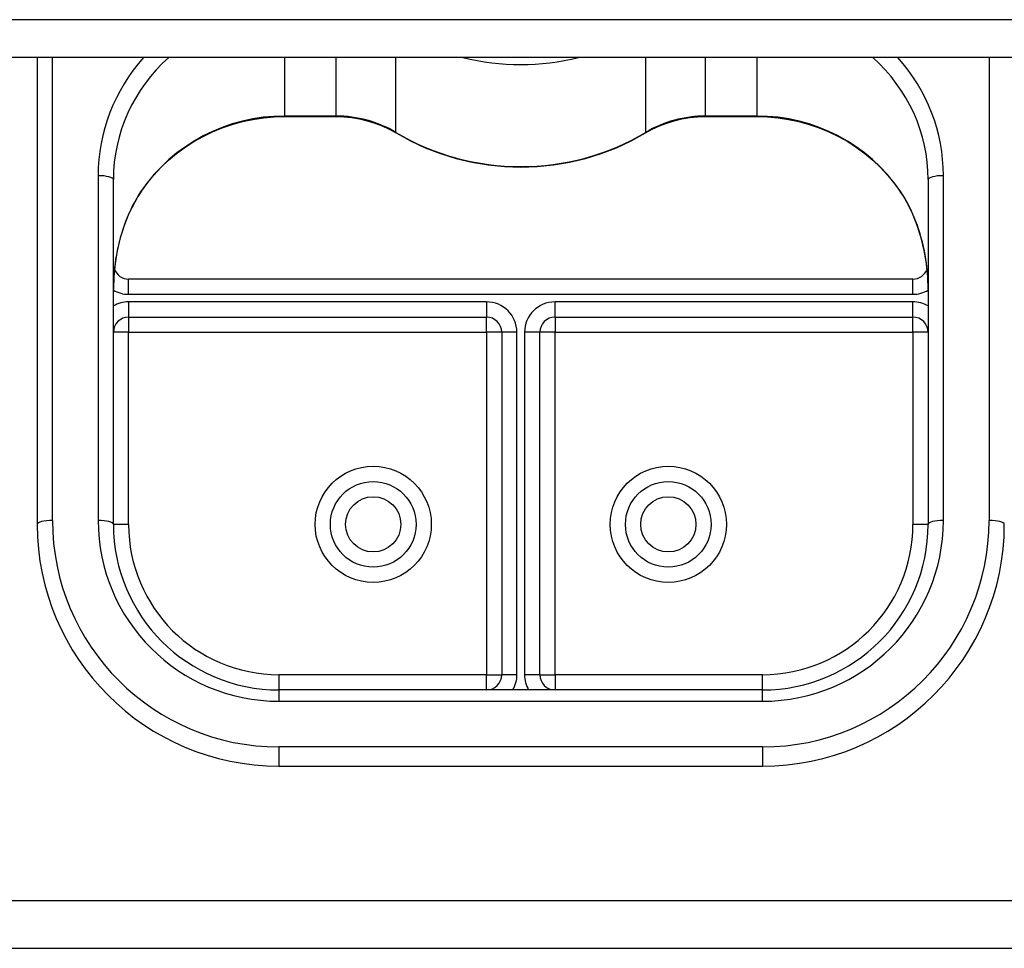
# Model space of a CAD drawing. Header units: inches. Extents: x 32 to 80, y 18.9 to 39.2.
# Tile 21 of 53: x 47.5 to 49.5, y 22.8 to 24.7. Entities that reach past the tile are written whole.
import ezdxf

# ---------------------------------------------------------------- set-up
doc = ezdxf.new("R2010")
doc.units = ezdxf.units.IN
doc.header["$MEASUREMENT"] = 0
doc.layers.add('Visible Edges(ANSI)', color=7, linetype='Continuous', lineweight=25)
doc.layers.add('Visible Tangent Edges(ANSI)', color=7, linetype='Continuous', lineweight=25)

msp = doc.modelspace()

# ---------------------------------------------------------------- linework, layer by layer
at = {"layer": 'Visible Edges(ANSI)'}
for p, q in [((78.5359, 24.6598), (42.5359, 24.6598)), ((47.5359, 24.6598), (47.5359, 23.6943)), ((48.0477, 24.5379), (48.1538, 24.5379)), ((48.918, 24.5379), (49.0241, 24.5379)), ((47.6934, 23.6943), (47.6934, 24.4075)), ((49.3784, 24.4075), (49.3784, 23.6943)), ((49.3469, 24.2017), (47.7249, 24.2017)), ((47.7249, 24.123), (48.465, 24.123)), ((48.6068, 24.123), (49.3469, 24.123)), ((48.4965, 24.0915), (48.4965, 23.3833)), ((48.5753, 23.3833), (48.5753, 24.0915)), ((49.0359, 23.3518), (48.0359, 23.3518)), ((48.0359, 23.1943), (49.0359, 23.1943)), ((47.1609, 22.8174), (73.9109, 22.8174))]:
    msp.add_line(p, q, dxfattribs=at)
at = {"layer": 'Visible Edges(ANSI)', "flags": 128}
for points in [[(47.7509, 24.3829), (47.7635, 24.4003), (47.7771, 24.4168), (47.7918, 24.4326), (47.8075, 24.4474), (47.8241, 24.4612), (47.8415, 24.4741), (47.8598, 24.4859), (47.8788, 24.4966), (47.8984, 24.5061), (47.9187, 24.5144), (47.9394, 24.5215), (47.9605, 24.5274), (47.982, 24.532), (48.0038, 24.5352), (48.0257, 24.5372), (48.0477, 24.5379)], [(48.1538, 24.5379), (48.1702, 24.5373), (48.1864, 24.5357), (48.2026, 24.533), (48.2185, 24.5292), (48.234, 24.5244), (48.2492, 24.5185), (48.2639, 24.5116), (48.2781, 24.5038)], [(48.7937, 24.5038), (48.8078, 24.5116), (48.8226, 24.5185), (48.8377, 24.5244), (48.8533, 24.5292), (48.8692, 24.533), (48.8853, 24.5357), (48.9016, 24.5373), (48.918, 24.5379)], [(49.0241, 24.5379), (49.0461, 24.5372), (49.068, 24.5352), (49.0897, 24.532), (49.1112, 24.5274), (49.1324, 24.5215), (49.1531, 24.5144), (49.1733, 24.5061), (49.193, 24.4966), (49.212, 24.4859), (49.2302, 24.4741), (49.2477, 24.4612), (49.2643, 24.4474), (49.28, 24.4326), (49.2946, 24.4168), (49.3083, 24.4003), (49.3208, 24.3829)], [(48.2781, 24.5038), (48.3076, 24.4876), (48.3382, 24.4734), (48.3697, 24.4612), (48.402, 24.4512), (48.4349, 24.4433), (48.4683, 24.4377), (48.502, 24.4343), (48.5359, 24.4332), (48.5698, 24.4343), (48.6035, 24.4377), (48.6369, 24.4433), (48.6698, 24.4512), (48.7021, 24.4612), (48.7336, 24.4734), (48.7642, 24.4876), (48.7937, 24.5038)], [(47.7509, 24.3829), (47.744, 24.3722), (47.7375, 24.3609), (47.7257, 24.3371), (47.7157, 24.3123), (47.7076, 24.2868), (47.7014, 24.2606), (47.6969, 24.2339), (47.6942, 24.2071), (47.6934, 24.1802)], [(49.3784, 24.1802), (49.3775, 24.2071), (49.3749, 24.2339), (49.3704, 24.2606), (49.3641, 24.2868), (49.356, 24.3123), (49.3461, 24.3371), (49.3343, 24.3609), (49.3278, 24.3722), (49.3208, 24.3829)]]:
    msp.add_lwpolyline(points, dxfattribs=at)
at = {"layer": 'Visible Edges(ANSI)'}
for centre in [(48.2308, 23.6943), (48.841, 23.6943)]:
    msp.add_circle(centre, 0.0886, dxfattribs=at)
for centre, radius, start, end in [((47.7249, 24.2332), 0.0315, 201.1481, 270), ((49.3469, 24.2332), 0.0315, 270, 338.8519), ((47.7249, 24.0915), 0.0315, 90, 180), ((48.465, 24.0915), 0.0315, 0, 90), ((48.6068, 24.0915), 0.0315, 90, 180), ((49.3469, 24.0915), 0.0315, 0, 90), ((48.0359, 23.6943), 0.5, 180, 270), ((48.0359, 23.6943), 0.3425, 180, 270), ((49.0359, 23.6943), 0.3425, 270, 0), ((49.0359, 23.6943), 0.5, 270, 0), ((48.465, 23.3833), 0.0315, 270, 0), ((48.6068, 23.3833), 0.0315, 180, 270)]:
    msp.add_arc(centre, radius, start, end, dxfattribs=at)
at = {"layer": 'Visible Tangent Edges(ANSI)'}
for p, q in [((78.5359, 24.7382), (42.5359, 24.7382)), ((47.5674, 23.7024), (47.5674, 24.6598)), ((48.0477, 24.5389), (48.0477, 24.6598)), ((48.1538, 24.6598), (48.1538, 24.5389)), ((48.2777, 24.505), (48.2777, 24.6598)), ((48.7941, 24.6598), (48.7941, 24.505)), ((48.918, 24.5389), (48.918, 24.6598)), ((49.0241, 24.6598), (49.0241, 24.5389)), ((49.5044, 24.6598), (49.5044, 23.7024)), ((48.0477, 24.5389), (48.0477, 24.5379)), ((48.1538, 24.5389), (48.0477, 24.5389)), ((48.1538, 24.5389), (48.1538, 24.5379)), ((48.918, 24.5389), (48.918, 24.5379)), ((49.0241, 24.5389), (48.918, 24.5389)), ((49.0241, 24.5389), (49.0241, 24.5379)), ((47.6619, 24.4156), (47.6619, 23.7024)), ((49.4099, 23.7024), (49.4099, 24.4156)), ((47.7249, 24.1702), (47.7249, 24.2017)), ((49.3469, 24.1702), (49.3469, 24.2017)), ((47.7249, 24.1702), (49.3469, 24.1702)), ((48.465, 24.1545), (47.7249, 24.1545)), ((47.7249, 24.1545), (47.7249, 24.123)), ((48.465, 24.1545), (48.465, 24.123)), ((48.6068, 24.123), (48.6068, 24.1545)), ((49.3469, 24.1545), (48.6068, 24.1545)), ((49.3469, 24.123), (49.3469, 24.1545)), ((47.7249, 24.123), (47.7249, 24.0915)), ((48.465, 24.0915), (48.465, 24.123)), ((48.6068, 24.123), (48.6068, 24.0915)), ((49.3469, 24.0915), (49.3469, 24.123)), ((47.7249, 24.0915), (47.6934, 24.0915)), ((47.7249, 24.0915), (48.465, 24.0915)), ((47.7249, 23.6943), (47.7249, 24.0915)), ((48.465, 24.0915), (48.465, 23.3833)), ((48.4965, 24.0915), (48.465, 24.0915)), ((48.528, 24.0915), (48.4965, 24.0915)), ((48.528, 23.3833), (48.528, 24.0915)), ((48.5753, 24.0915), (48.5438, 24.0915)), ((48.5438, 24.0915), (48.5438, 23.3833)), ((48.6068, 24.0915), (48.5753, 24.0915)), ((48.6068, 24.0915), (49.3469, 24.0915)), ((48.6068, 23.3833), (48.6068, 24.0915)), ((49.3469, 24.0915), (49.3469, 23.6943)), ((49.3784, 24.0915), (49.3469, 24.0915)), ((47.7249, 23.6943), (47.6934, 23.6943)), ((49.3784, 23.6943), (49.3469, 23.6943)), ((48.465, 23.3833), (48.0359, 23.3833)), ((48.0359, 23.3833), (48.0359, 23.3518)), ((48.465, 23.3518), (48.465, 23.3833)), ((48.465, 23.3833), (48.4965, 23.3833)), ((48.528, 23.3833), (48.4965, 23.3833)), ((48.5753, 23.3833), (48.5438, 23.3833)), ((48.5753, 23.3833), (48.6068, 23.3833)), ((49.0359, 23.3833), (48.6068, 23.3833)), ((48.6068, 23.3833), (48.6068, 23.3518)), ((49.0359, 23.3518), (49.0359, 23.3833)), ((48.0359, 23.3518), (48.0359, 23.3284)), ((49.0359, 23.3284), (49.0359, 23.3518)), ((48.0359, 23.3284), (49.0359, 23.3284)), ((49.0359, 23.2339), (48.0359, 23.2339)), ((48.0359, 23.2339), (48.0359, 23.1943)), ((49.0359, 23.2339), (49.0359, 23.1943)), ((47.1609, 22.9164), (73.9109, 22.9164))]:
    msp.add_line(p, q, dxfattribs=at)
at = {"layer": 'Visible Tangent Edges(ANSI)', "flags": 128}
for points in [[(47.7512, 24.3839), (47.7464, 24.3766), (47.7419, 24.3691), (47.7375, 24.3614), (47.7333, 24.3535), (47.7293, 24.3454), (47.7255, 24.3373), (47.722, 24.329), (47.7187, 24.3207), (47.7156, 24.3123), (47.7127, 24.3038), (47.71, 24.2953), (47.7075, 24.2867), (47.7052, 24.278), (47.7032, 24.2692), (47.7013, 24.2604), (47.6996, 24.2516), (47.6981, 24.2427), (47.6969, 24.2338), (47.6958, 24.2249), (47.6949, 24.2159), (47.6942, 24.207), (47.6938, 24.1981), (47.6935, 24.1891), (47.6934, 24.1802)], [(49.3784, 24.1802), (49.3783, 24.1891), (49.378, 24.1981), (49.3775, 24.207), (49.3769, 24.2159), (49.376, 24.2249), (49.3749, 24.2338), (49.3736, 24.2427), (49.3722, 24.2516), (49.3705, 24.2604), (49.3686, 24.2692), (49.3665, 24.278), (49.3642, 24.2866), (49.3618, 24.2953), (49.3591, 24.3038), (49.3562, 24.3123), (49.3531, 24.3207), (49.3498, 24.329), (49.3462, 24.3373), (49.3425, 24.3454), (49.3385, 24.3535), (49.3343, 24.3614), (49.3299, 24.3691), (49.3253, 24.3766), (49.3206, 24.3839)]]:
    msp.add_lwpolyline(points, dxfattribs=at)
at = {"layer": 'Visible Tangent Edges(ANSI)'}
for centre, radius in [((48.2308, 23.6943), 0.1201), ((48.841, 23.6943), 0.1201), ((48.2308, 23.6943), 0.0571), ((48.841, 23.6943), 0.0571)]:
    msp.add_circle(centre, radius, dxfattribs=at)
for centre, radius, start, end in [((47.7249, 24.2332), 0.063, 240, 270), ((49.3469, 24.2332), 0.063, 270, 300), ((47.7249, 24.0915), 0.063, 90, 120), ((48.465, 24.0915), 0.063, 0, 90), ((48.6068, 24.0915), 0.063, 90, 180), ((49.3469, 24.0915), 0.063, 60, 90), ((48.0359, 23.7024), 0.4685, 180, 270), ((48.0359, 23.7024), 0.374, 180, 270), ((49.0359, 23.7024), 0.4685, 270, 0), ((49.0359, 23.7024), 0.374, 270, 0), ((48.0359, 23.6943), 0.311, 180, 270), ((49.0359, 23.6943), 0.311, 270, 0), ((48.465, 23.3833), 0.063, 330, 0), ((48.6068, 23.3833), 0.063, 180, 210)]:
    msp.add_arc(centre, radius, start, end, dxfattribs=at)
for centre, major_axis, ratio, start_param, end_param in [((48.0477, 24.4156), (-0.3858, 0), 0.966998, 5.569665, 6.283185), ((48.0477, 24.4075), (-0.3543, 0), 0.966998, 5.455899, 6.283185), ((48.5359, 25.1214), (0.4921, 0), 0.966998, 4.466864, 4.957914), ((49.0241, 24.4075), (0.3543, 0), 0.966998, 0, 0.827287), ((49.0241, 24.4156), (0.3858, 0), 0.966998, 0, 0.71352), ((48.0477, 24.1963), (-0.3543, 0), 0.966998, 4.712389, 5.703682), ((48.1538, 24.3105), (-0.2362, 0), 0.966998, 4.160149, 4.712389), ((48.918, 24.3105), (-0.2362, 0), 0.966998, 4.712389, 5.264629), ((49.0241, 24.1963), (-0.3543, 0), 0.966998, 3.721096, 4.712389), ((48.2942, 24.5309), (-0.0161, -0.0271), 0.133659, 6.062525, 6.283185), ((48.5359, 24.9101), (-0.4921, 0), 0.966998, 1.018556, 2.123037), ((48.7775, 24.5309), (0.0161, -0.0271), 0.133659, 0, 0.220661), ((47.6619, 24.4075), (0.0315, 0), 0.254784, 0, 1.570796), ((49.4099, 24.4075), (-0.0315, 0), 0.254784, 4.712389, 6.283185), ((47.7249, 24.4006), (0.0261, -0.0177), 0.213186, 0, 0.143295), ((49.3469, 24.4006), (-0.0261, -0.0177), 0.213186, 6.139891, 6.283185), ((47.5674, 23.6943), (-0.0315, 0), 0.254784, 4.712389, 6.283185), ((47.6619, 23.6943), (0.0315, 0), 0.254784, 0, 1.570796), ((49.4099, 23.6943), (-0.0315, 0), 0.254784, 4.712389, 6.283185), ((49.5044, 23.6943), (0.0315, 0), 0.254784, 0, 1.570796)]:
    msp.add_ellipse(centre, major_axis=major_axis, ratio=ratio, start_param=start_param, end_param=end_param, dxfattribs=at)

doc.saveas('drawing.dxf')
